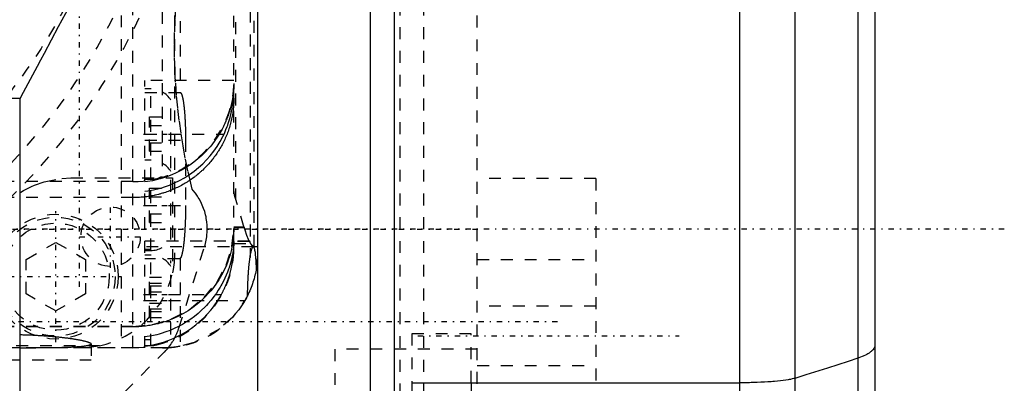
# Model space of a CAD drawing. Extents: x -128 to 128, y -5 to 906.
# Tile 18 of 22: x 37 to 120, y 717 to 748. Entities that reach past the tile are written whole.
import ezdxf

# ---------------------------------------------------------------- set-up
doc = ezdxf.new("R2010")
doc.units = 0
doc.linetypes.add('CENTER', pattern=[1.5, 0.45, -0.5, 0.05, -0.5])
doc.linetypes.add('DASHED', pattern=[2, 1, -1])
for name, color, linetype in [('AM_0', 7, 'CONTINUOUS'), ('AM_3', 7, 'DASHED'), ('AM_7', 7, 'CENTER')]:
    doc.layers.add(name, color=color, linetype=linetype)

msp = doc.modelspace()

# ---------------------------------------------------------------- linework, layer by layer
at = {"layer": 'AM_0', "color": 7, "linetype": 'CONTINUOUS'}
for p, q in [((57, 810), (57, 690)), ((68.5, 800), (68.5, 673.5)), ((66.5, 675), (66.5, 788.04)), ((97.6, 786.121), (97.6, 696)), ((102.243, 782.768), (102.243, 696)), ((107.572, 770.022), (107.572, 282.478)), ((109, 762.6), (109, 289.9)), ((37, 741), (-37, 741)), ((37, 705), (37, 741)), ((70, 717.067), (70, 661.2)), ((70, 717.067), (97.6, 717.067)), ((75, 717.067), (75, 661.2))]:
    msp.add_line(p, q, dxfattribs=at)
for points in [[(37, 741, 0), (37.286, 741.536, 0), (37.865, 742.618, 0), (38.449, 743.713, 0), (38.744, 744.265, 0), (39.04, 744.819, 0), (39.634, 745.936, 0), (40.233, 747.062, 0), (40.833, 748.195, 0), (41.436, 749.335, 0), (42.038, 750.481, 0), (42.339, 751.055, 0), (42.64, 751.63, 0), (43.241, 752.782, 0), (43.839, 753.935, 0), (44.433, 755.089, 0), (45.023, 756.242, 0), (45.607, 757.393, 0), (45.896, 757.967, 0), (46.184, 758.54, 0), (46.754, 759.684, 0), (47.315, 760.822, 0), (47.592, 761.388, 0)], [(109, 720.225, 0), (108.999, 720.193, 0), (108.99, 720.128, 0), (108.972, 720.064, 0), (108.96, 720.033, 0), (108.945, 720.001, 0), (108.91, 719.938, 0), (108.865, 719.876, 0), (108.812, 719.814, 0), (108.75, 719.753, 0), (108.679, 719.692, 0), (108.64, 719.662, 0), (108.599, 719.632, 0), (108.511, 719.572, 0), (108.414, 719.513, 0), (108.308, 719.455, 0), (108.194, 719.397, 0), (108.07, 719.34, 0), (108.006, 719.312, 0), (107.939, 719.284, 0), (107.798, 719.228, 0), (107.649, 719.173, 0), (107.572, 719.146, 0)], [(107.572, 719.146, 0), (106.738, 718.861, 0), (105.004, 718.292, 0), (103.185, 717.722, 0), (102.243, 717.437, 0)], [(102.243, 717.437, 0), (102.179, 717.419, 0), (102.037, 717.384, 0), (101.876, 717.35, 0), (101.788, 717.333, 0), (101.696, 717.317, 0), (101.498, 717.286, 0), (101.283, 717.257, 0), (101.051, 717.229, 0), (100.805, 717.203, 0), (100.545, 717.179, 0), (100.41, 717.168, 0), (100.272, 717.158, 0), (99.987, 717.138, 0), (99.691, 717.121, 0), (99.385, 717.106, 0), (99.072, 717.093, 0), (98.752, 717.083, 0), (98.589, 717.079, 0), (98.426, 717.075, 0), (98.097, 717.07, 0), (97.766, 717.068, 0), (97.6, 717.067, 0)]]:
    msp.add_polyline3d(points, dxfattribs=at)
at = {"layer": 'AM_3', "color": 6, "linetype": 'DASHED'}
for p, q in [((45.5, 820), (45.5, 720)), ((46.5, 720.014), (46.5, 819.986)), ((56.361, 812.39), (56.361, 727.61)), ((50, 812), (50, 728)), ((56.696, 728.524), (56.696, 811.476)), ((55, 728.968), (55, 811.032)), ((55.137, 807.414), (55.137, 732.586)), ((48.968, 804.29), (48.968, 734.31)), ((50.468, 803.521), (50.468, 741.5)), ((69, 680), (69, 780)), ((71, 680), (71, 780)), ((75.5, 716.977), (75.5, 771.499)), ((55, 742.5), (47.5, 742.5)), ((47.5, 720), (47.5, 742.5)), ((48, 741.8), (47.5, 741.8)), ((48, 720.2), (48, 741.8)), ((47.5, 741.5), (50.475, 741.5)), ((49.7, 735.146), (49.7, 740.854)), ((47.9, 739.443), (49.7, 739.443)), ((47.9, 736.557), (47.9, 739.443)), ((47.9, 738.722), (49.7, 738.722)), ((47.5, 738), (54.169, 738)), ((47.5, 737.5), (50.93, 737.5)), ((50.93, 737.5), (50.93, 732)), ((47.9, 737.278), (49.7, 737.278)), ((47.9, 736.557), (49.7, 736.557)), ((48, 735.8), (47.5, 735.8)), ((41.28, 734.31), (49.824, 734.31)), ((47.5, 734.2), (48, 734.2)), ((49.7, 729.146), (49.7, 734.854)), ((49.824, 734.31), (49.824, 726.33)), ((85.5, 734.263), (75.5, 734.263)), ((85.5, 734.263), (85.5, 682.144)), ((46.5, 734), (31, 734)), ((47.9, 733.443), (49.7, 733.443)), ((47.9, 730.557), (47.9, 733.443)), ((46.5, 732.654), (35.5, 732.654)), ((47.9, 732.722), (49.7, 732.722)), ((55.874, 730.122), (55.137, 732.586)), ((47.5, 732), (50.93, 732)), ((47.9, 731.278), (49.7, 731.278)), ((47.9, 730.557), (49.7, 730.557)), ((55.875, 730.154), (55, 730.154)), ((55.874, 730.122), (55, 730.122)), ((55.875, 730.154), (55.874, 730.122)), ((37.5, 727.443), (40, 728.887)), ((40, 728.887), (42.5, 727.443)), ((56.324, 729), (47.5, 729)), ((56.63, 728.5), (47.5, 728.5)), ((48, 728.3), (47.5, 728.3)), ((50.369, 721.666), (52.529, 728.516)), ((56.296, 728.968), (55, 728.968)), ((55, 728.514), (55, 728.798)), ((55, 728.798), (56.394, 728.798)), ((57, 728.514), (55, 728.514)), ((57, 728.524), (56.696, 728.524)), ((37.5, 724.557), (37.5, 727.443)), ((42.5, 727.443), (42.5, 724.557)), ((47.5, 728.2), (48, 728.2)), ((48, 727.8), (47.5, 727.8)), ((50.399, 727.5), (47.5, 727.5)), ((50.468, 727.521), (50.468, 720.136)), ((75.5, 727.454), (85.5, 727.454)), ((49.7, 721.146), (49.7, 727.354)), ((47.9, 725.943), (49.7, 725.943)), ((47.9, 722.557), (47.9, 725.943)), ((47.9, 725.443), (49.7, 725.443)), ((47.9, 725.222), (49.7, 725.222)), ((40, 723.113), (37.5, 724.557)), ((42.5, 724.557), (40, 723.113)), ((47.5, 724.5), (53.947, 724.5)), ((47.9, 724.722), (49.7, 724.722)), ((47.5, 724), (55.928, 724)), ((47.9, 723.778), (49.7, 723.778)), ((47.9, 723.278), (49.7, 723.278)), ((85.5, 723.523), (75.5, 723.523)), ((47.9, 723.057), (49.7, 723.057)), ((47.9, 722.557), (49.7, 722.557)), ((46.5, 721.81), (35.5, 721.81)), ((46.5, 721.777), (35.5, 721.777)), ((75, 721.2), (70, 721.2)), ((70, 721.2), (70, 717.067)), ((75, 717.067), (75, 721.2)), ((49, 720), (-49, 720)), ((46.5, 720.014), (-46.5, 720.014)), ((43.67, 720.176), (33.28, 720.176)), ((42.986, 720.341), (42.986, 719)), ((47.5, 720.7), (48, 720.7)), ((47.5, 720.2), (48, 720.2)), ((34.466, 704.964), (49.136, 719.634)), ((75.5, 719.886), (63.5, 719.886)), ((63.5, 719.886), (63.5, 696.433)), ((-27.986, 719), (42.986, 719)), ((75.5, 718.523), (85.5, 718.523))]:
    msp.add_line(p, q, dxfattribs=at)
msp.add_lwpolyline([(46.5, 721.81), (48.158, 721.971), (49.753, 722.445), (51.222, 723.217), (52.51, 724.254), (53.567, 725.519), (54.353, 726.961), (54.837, 728.526), (55, 730.154)], dxfattribs=at)
for points in [[(51.488, 733.352, 0), (51.362, 733.87, 0), (51.125, 734.913, 0), (50.91, 735.965, 0), (50.811, 736.493, 0), (50.717, 737.023, 0), (50.547, 738.086, 0), (50.399, 739.153, 0), (50.275, 740.222, 0), (50.174, 741.292, 0), (50.096, 742.361, 0), (50.066, 742.895, 0), (50.041, 743.428, 0), (50.009, 744.491, 0), (50, 745.549, 0), (50.013, 746.601, 0), (50.048, 747.646, 0), (50.104, 748.682, 0), (50.14, 749.196, 0), (50.181, 749.708, 0), (50.278, 750.722, 0), (50.394, 751.724, 0), (50.459, 752.22, 0)], [(55, 742.258, 0), (55, 742.249, 0), (55, 742.231, 0), (55, 742.213, 0), (55, 742.203, 0), (55, 742.193, 0), (54.999, 742.174, 0), (54.999, 742.153, 0), (54.999, 742.132, 0), (54.998, 742.111, 0), (54.998, 742.088, 0), (54.997, 742.077, 0), (54.997, 742.066, 0), (54.996, 742.042, 0), (54.996, 742.019, 0), (54.995, 741.994, 0), (54.994, 741.969, 0), (54.992, 741.943, 0), (54.992, 741.93, 0), (54.991, 741.917, 0), (54.99, 741.89, 0), (54.988, 741.863, 0), (54.987, 741.849, 0), (54.987, 741.835, 0), (54.985, 741.807, 0), (54.983, 741.778, 0), (54.982, 741.763, 0), (54.981, 741.748, 0), (54.978, 741.718, 0), (54.976, 741.688, 0), (54.973, 741.657, 0), (54.971, 741.625, 0), (54.968, 741.593, 0), (54.966, 741.577, 0), (54.965, 741.561, 0), (54.961, 741.528, 0), (54.958, 741.494, 0), (54.954, 741.46, 0), (54.95, 741.426, 0), (54.946, 741.391, 0), (54.944, 741.373, 0), (54.942, 741.356, 0), (54.937, 741.32, 0), (54.932, 741.283, 0), (54.927, 741.247, 0), (54.922, 741.209, 0), (54.917, 741.172, 0), (54.914, 741.153, 0), (54.911, 741.134, 0), (54.905, 741.095, 0), (54.899, 741.056, 0), (54.892, 741.017, 0), (54.885, 740.977, 0), (54.878, 740.936, 0), (54.875, 740.916, 0), (54.871, 740.896, 0), (54.863, 740.855, 0), (54.856, 740.814, 0), (54.847, 740.772, 0), (54.839, 740.73, 0), (54.83, 740.688, 0), (54.826, 740.667, 0), (54.821, 740.646, 0), (54.812, 740.603, 0), (54.802, 740.56, 0), (54.797, 740.538, 0), (54.792, 740.516, 0), (54.782, 740.473, 0), (54.771, 740.429, 0), (54.766, 740.407, 0), (54.761, 740.385, 0), (54.749, 740.34, 0), (54.738, 740.296, 0), (54.726, 740.251, 0), (54.714, 740.205, 0), (54.701, 740.16, 0), (54.695, 740.137, 0), (54.688, 740.114, 0), (54.675, 740.068, 0), (54.662, 740.022, 0), (54.648, 739.976, 0), (54.633, 739.929, 0), (54.619, 739.883, 0), (54.611, 739.859, 0), (54.604, 739.836, 0), (54.589, 739.789, 0), (54.573, 739.741, 0), (54.557, 739.694, 0), (54.54, 739.646, 0), (54.523, 739.598, 0), (54.515, 739.574, 0), (54.506, 739.55, 0), (54.489, 739.502, 0), (54.471, 739.454, 0), (54.453, 739.406, 0), (54.434, 739.358, 0), (54.415, 739.31, 0), (54.406, 739.286, 0), (54.396, 739.262, 0), (54.376, 739.214, 0), (54.357, 739.166, 0), (54.336, 739.117, 0), (54.316, 739.069, 0), (54.295, 739.021, 0), (54.284, 738.997, 0), (54.273, 738.973, 0), (54.252, 738.925, 0), (54.23, 738.876, 0), (54.218, 738.852, 0), (54.207, 738.828, 0), (54.184, 738.78, 0), (54.161, 738.732, 0), (54.15, 738.708, 0), (54.138, 738.684, 0), (54.114, 738.636, 0), (54.09, 738.588, 0), (54.004, 738.421, 0), (53.846, 738.139, 0), (53.763, 738, 0)], [(54.169, 738, 0), (54.227, 738.125, 0), (54.336, 738.378, 0), (54.437, 738.634, 0), (54.484, 738.762, 0), (54.528, 738.89, 0), (54.61, 739.147, 0), (54.682, 739.402, 0), (54.745, 739.653, 0), (54.8, 739.899, 0), (54.846, 740.14, 0), (54.867, 740.258, 0), (54.885, 740.374, 0), (54.917, 740.602, 0), (54.943, 740.821, 0), (54.963, 741.029, 0), (54.977, 741.226, 0), (54.988, 741.411, 0), (54.991, 741.499, 0), (54.994, 741.584, 0), (54.998, 741.744, 0), (55, 741.889, 0), (55, 741.957, 0)], [(55, 741.033, 0), (55, 740.972, 0), (54.998, 740.85, 0), (54.994, 740.728, 0), (54.992, 740.667, 0), (54.989, 740.606, 0), (54.982, 740.484, 0), (54.973, 740.362, 0), (54.962, 740.24, 0), (54.949, 740.119, 0), (54.935, 739.998, 0), (54.927, 739.937, 0), (54.919, 739.877, 0), (54.901, 739.756, 0), (54.881, 739.636, 0), (54.86, 739.516, 0), (54.836, 739.397, 0), (54.811, 739.277, 0), (54.798, 739.218, 0), (54.785, 739.159, 0), (54.756, 739.04, 0), (54.726, 738.922, 0), (54.71, 738.863, 0), (54.694, 738.804, 0), (54.66, 738.687, 0), (54.625, 738.571, 0), (54.606, 738.512, 0), (54.587, 738.454, 0), (54.549, 738.339, 0), (54.508, 738.223, 0), (54.466, 738.109, 0), (54.422, 737.995, 0), (54.376, 737.881, 0), (54.352, 737.825, 0), (54.328, 737.768, 0), (54.279, 737.656, 0), (54.228, 737.545, 0), (54.176, 737.434, 0), (54.122, 737.325, 0), (54.067, 737.216, 0), (54.038, 737.161, 0), (54.009, 737.108, 0), (53.951, 737, 0), (53.891, 736.894, 0), (53.829, 736.789, 0), (53.765, 736.684, 0), (53.701, 736.581, 0), (53.668, 736.529, 0), (53.634, 736.478, 0), (53.566, 736.376, 0), (53.497, 736.276, 0), (53.426, 736.176, 0), (53.354, 736.077, 0), (53.28, 735.98, 0), (53.243, 735.931, 0), (53.205, 735.883, 0), (53.129, 735.788, 0), (53.051, 735.693, 0), (52.971, 735.6, 0), (52.89, 735.508, 0), (52.808, 735.417, 0), (52.766, 735.372, 0), (52.724, 735.327, 0), (52.639, 735.238, 0), (52.553, 735.151, 0), (52.51, 735.107, 0), (52.466, 735.064, 0), (52.377, 734.979, 0), (52.286, 734.895, 0), (52.241, 734.854, 0), (52.195, 734.813, 0), (52.103, 734.732, 0), (52.009, 734.652, 0), (51.914, 734.574, 0), (51.819, 734.497, 0), (51.722, 734.422, 0), (51.673, 734.384, 0), (51.624, 734.347, 0), (51.525, 734.275, 0), (51.425, 734.204, 0), (51.324, 734.134, 0), (51.221, 734.066, 0), (51.118, 733.999, 0), (51.066, 733.966, 0), (51.014, 733.933, 0), (50.909, 733.869, 0), (50.803, 733.807, 0), (50.696, 733.746, 0), (50.588, 733.687, 0), (50.48, 733.629, 0), (50.425, 733.601, 0), (50.37, 733.573, 0), (50.26, 733.518, 0), (50.148, 733.465, 0), (50.036, 733.413, 0), (49.923, 733.364, 0), (49.809, 733.315, 0), (49.752, 733.292, 0), (49.695, 733.268, 0), (49.58, 733.223, 0), (49.464, 733.18, 0), (49.348, 733.138, 0), (49.231, 733.098, 0), (49.113, 733.06, 0), (49.055, 733.041, 0), (48.996, 733.023, 0), (48.877, 732.988, 0), (48.758, 732.955, 0), (48.699, 732.939, 0), (48.639, 732.924, 0), (48.519, 732.894, 0), (48.399, 732.866, 0), (48.339, 732.852, 0), (48.279, 732.839, 0), (48.158, 732.815, 0), (48.037, 732.792, 0), (47.915, 732.771, 0), (47.793, 732.752, 0), (47.671, 732.734, 0), (47.61, 732.726, 0), (47.549, 732.718, 0), (47.426, 732.704, 0), (47.303, 732.691, 0), (47.18, 732.681, 0), (47.057, 732.672, 0), (46.933, 732.665, 0), (46.871, 732.662, 0), (46.81, 732.66, 0), (46.686, 732.656, 0), (46.562, 732.654, 0), (46.5, 732.654, 0)], [(50.475, 741.5, 0), (50.479, 741.5, 0), (50.485, 741.499, 0), (50.492, 741.497, 0), (50.495, 741.496, 0), (50.498, 741.495, 0), (50.505, 741.491, 0), (50.512, 741.487, 0), (50.518, 741.482, 0), (50.525, 741.476, 0), (50.531, 741.469, 0), (50.535, 741.466, 0), (50.538, 741.462, 0), (50.544, 741.453, 0), (50.551, 741.444, 0), (50.558, 741.434, 0), (50.564, 741.423, 0), (50.57, 741.411, 0), (50.574, 741.405, 0), (50.577, 741.399, 0), (50.583, 741.385, 0), (50.59, 741.371, 0), (50.593, 741.364, 0), (50.596, 741.356, 0), (50.603, 741.34, 0), (50.609, 741.324, 0), (50.612, 741.315, 0), (50.615, 741.306, 0), (50.621, 741.288, 0), (50.628, 741.269, 0), (50.634, 741.249, 0), (50.64, 741.228, 0), (50.646, 741.207, 0), (50.649, 741.196, 0), (50.652, 741.184, 0), (50.658, 741.161, 0), (50.664, 741.137, 0), (50.67, 741.113, 0), (50.676, 741.087, 0), (50.682, 741.061, 0), (50.685, 741.048, 0), (50.688, 741.035, 0), (50.694, 741.007, 0), (50.7, 740.979, 0), (50.705, 740.949, 0), (50.711, 740.92, 0), (50.717, 740.889, 0), (50.719, 740.874, 0), (50.722, 740.858, 0), (50.728, 740.826, 0), (50.733, 740.793, 0), (50.739, 740.76, 0), (50.744, 740.726, 0), (50.749, 740.691, 0), (50.752, 740.673, 0), (50.755, 740.656, 0), (50.76, 740.62, 0), (50.765, 740.583, 0), (50.77, 740.545, 0), (50.775, 740.507, 0), (50.78, 740.469, 0), (50.782, 740.449, 0), (50.785, 740.429, 0), (50.79, 740.389, 0), (50.794, 740.349, 0), (50.797, 740.328, 0), (50.799, 740.308, 0), (50.804, 740.266, 0), (50.808, 740.224, 0), (50.81, 740.202, 0), (50.813, 740.181, 0), (50.817, 740.137, 0), (50.821, 740.093, 0), (50.826, 740.049, 0), (50.83, 740.004, 0), (50.834, 739.958, 0), (50.836, 739.935, 0), (50.838, 739.912, 0), (50.842, 739.865, 0), (50.846, 739.818, 0), (50.849, 739.77, 0), (50.853, 739.722, 0), (50.857, 739.674, 0), (50.859, 739.649, 0), (50.86, 739.625, 0), (50.864, 739.575, 0), (50.867, 739.525, 0), (50.87, 739.475, 0), (50.874, 739.424, 0), (50.877, 739.373, 0), (50.878, 739.347, 0), (50.88, 739.321, 0), (50.883, 739.269, 0), (50.886, 739.217, 0), (50.889, 739.164, 0), (50.891, 739.111, 0), (50.894, 739.058, 0), (50.895, 739.031, 0), (50.896, 739.004, 0), (50.899, 738.95, 0), (50.901, 738.895, 0), (50.903, 738.841, 0), (50.906, 738.786, 0), (50.908, 738.731, 0), (50.909, 738.703, 0), (50.91, 738.675, 0), (50.912, 738.619, 0), (50.913, 738.563, 0), (50.914, 738.535, 0), (50.915, 738.507, 0), (50.917, 738.451, 0), (50.918, 738.394, 0), (50.919, 738.366, 0), (50.92, 738.337, 0), (50.921, 738.28, 0), (50.922, 738.223, 0), (50.923, 738.166, 0), (50.924, 738.108, 0), (50.925, 738.051, 0), (50.926, 738.022, 0), (50.926, 737.993, 0), (50.927, 737.935, 0), (50.928, 737.878, 0), (50.928, 737.82, 0), (50.929, 737.762, 0), (50.929, 737.704, 0), (50.929, 737.674, 0), (50.929, 737.645, 0), (50.93, 737.587, 0), (50.93, 737.529, 0), (50.93, 737.5, 0)], [(53.763, 738, 0), (53.647, 737.814, 0), (53.401, 737.452, 0), (53.137, 737.105, 0), (53.001, 736.938, 0), (52.862, 736.777, 0), (52.58, 736.473, 0), (52.288, 736.188, 0), (51.972, 735.909, 0), (51.634, 735.639, 0), (51.278, 735.383, 0), (51.095, 735.262, 0), (50.91, 735.146, 0), (50.533, 734.93, 0), (50.153, 734.738, 0), (49.777, 734.569, 0), (49.395, 734.42, 0), (48.992, 734.286, 0), (48.785, 734.225, 0), (48.575, 734.169, 0), (48.147, 734.073, 0), (47.716, 733.999, 0), (47.5, 733.971, 0)], [(47.5, 733.185, 0), (47.74, 733.217, 0), (48.22, 733.302, 0), (48.694, 733.416, 0), (48.926, 733.482, 0), (49.153, 733.553, 0), (49.591, 733.712, 0), (50.009, 733.89, 0), (50.43, 734.097, 0), (50.85, 734.333, 0), (51.261, 734.596, 0), (51.461, 734.737, 0), (51.656, 734.882, 0), (52.027, 735.185, 0), (52.372, 735.499, 0), (52.69, 735.823, 0), (53.001, 736.174, 0), (53.299, 736.553, 0), (53.442, 736.75, 0), (53.579, 736.952, 0), (53.835, 737.366, 0), (54.065, 737.788, 0), (54.169, 738, 0)], [(36.958, 733.042, 0), (37.065, 733.11, 0), (37.283, 733.24, 0), (37.505, 733.363, 0), (37.617, 733.422, 0), (37.73, 733.479, 0), (37.959, 733.588, 0), (38.192, 733.69, 0), (39.028, 733.986, 0), (40.52, 734.274, 0), (41.28, 734.31, 0)], [(52.529, 728.516, 0), (52.57, 728.656, 0), (52.642, 728.938, 0), (52.696, 729.222, 0), (52.717, 729.363, 0), (52.733, 729.505, 0), (52.755, 729.786, 0), (52.76, 730.064, 0), (52.75, 730.343, 0), (52.723, 730.625, 0), (52.68, 730.909, 0), (52.653, 731.05, 0), (52.621, 731.192, 0), (52.544, 731.473, 0), (52.451, 731.75, 0), (52.342, 732.021, 0), (52.217, 732.286, 0), (52.077, 732.542, 0), (52.002, 732.666, 0), (51.924, 732.788, 0), (51.758, 733.023, 0), (51.581, 733.245, 0), (51.488, 733.352, 0)], [(55.137, 732.586, 0), (55.095, 732.739, 0), (55.034, 733.044, 0), (55.004, 733.349, 0), (55, 733.502, 0)], [(50.93, 732, 0), (50.93, 731.969, 0), (50.93, 731.908, 0), (50.929, 731.847, 0), (50.929, 731.816, 0), (50.929, 731.785, 0), (50.929, 731.724, 0), (50.928, 731.663, 0), (50.928, 731.601, 0), (50.927, 731.54, 0), (50.926, 731.479, 0), (50.926, 731.449, 0), (50.925, 731.418, 0), (50.924, 731.357, 0), (50.923, 731.297, 0), (50.922, 731.236, 0), (50.921, 731.176, 0), (50.92, 731.115, 0), (50.919, 731.085, 0), (50.918, 731.055, 0), (50.917, 730.995, 0), (50.915, 730.936, 0), (50.914, 730.906, 0), (50.914, 730.876, 0), (50.912, 730.817, 0), (50.91, 730.757, 0), (50.909, 730.728, 0), (50.908, 730.699, 0), (50.906, 730.64, 0), (50.904, 730.581, 0), (50.901, 730.523, 0), (50.899, 730.465, 0), (50.897, 730.408, 0), (50.895, 730.379, 0), (50.894, 730.351, 0), (50.892, 730.294, 0), (50.889, 730.237, 0), (50.886, 730.181, 0), (50.883, 730.125, 0), (50.88, 730.069, 0), (50.879, 730.041, 0), (50.877, 730.014, 0), (50.874, 729.959, 0), (50.871, 729.904, 0), (50.868, 729.85, 0), (50.864, 729.796, 0), (50.861, 729.743, 0), (50.859, 729.716, 0), (50.857, 729.69, 0), (50.854, 729.638, 0), (50.85, 729.586, 0), (50.846, 729.534, 0), (50.842, 729.483, 0), (50.838, 729.432, 0), (50.836, 729.407, 0), (50.834, 729.382, 0), (50.83, 729.332, 0), (50.826, 729.283, 0), (50.822, 729.234, 0), (50.817, 729.186, 0), (50.813, 729.139, 0), (50.811, 729.115, 0), (50.809, 729.091, 0), (50.804, 729.045, 0), (50.799, 728.999, 0), (50.797, 728.976, 0), (50.795, 728.953, 0), (50.79, 728.908, 0), (50.785, 728.864, 0), (50.783, 728.842, 0), (50.78, 728.82, 0), (50.775, 728.777, 0), (50.77, 728.735, 0), (50.765, 728.693, 0), (50.76, 728.651, 0), (50.755, 728.611, 0), (50.752, 728.59, 0), (50.75, 728.571, 0), (50.744, 728.531, 0), (50.739, 728.492, 0), (50.733, 728.454, 0), (50.728, 728.417, 0), (50.722, 728.38, 0), (50.719, 728.362, 0), (50.717, 728.344, 0), (50.711, 728.308, 0), (50.705, 728.273, 0), (50.699, 728.239, 0), (50.693, 728.206, 0), (50.688, 728.173, 0), (50.685, 728.157, 0), (50.682, 728.141, 0), (50.676, 728.11, 0), (50.67, 728.08, 0), (50.663, 728.05, 0), (50.657, 728.021, 0), (50.651, 727.993, 0), (50.648, 727.979, 0), (50.645, 727.965, 0), (50.639, 727.938, 0), (50.632, 727.912, 0), (50.626, 727.887, 0), (50.62, 727.862, 0), (50.613, 727.839, 0), (50.61, 727.827, 0), (50.607, 727.816, 0), (50.6, 727.793, 0), (50.594, 727.772, 0), (50.59, 727.762, 0), (50.587, 727.751, 0), (50.58, 727.731, 0), (50.574, 727.712, 0), (50.57, 727.703, 0), (50.567, 727.694, 0), (50.56, 727.677, 0), (50.554, 727.66, 0), (50.547, 727.644, 0), (50.54, 727.629, 0), (50.533, 727.615, 0), (50.53, 727.608, 0), (50.527, 727.602, 0), (50.52, 727.589, 0), (50.513, 727.577, 0), (50.506, 727.566, 0), (50.499, 727.556, 0), (50.492, 727.547, 0), (50.489, 727.543, 0), (50.485, 727.539, 0), (50.478, 727.531, 0), (50.472, 727.524, 0), (50.468, 727.521, 0)], [(55, 730.122, 0), (54.998, 729.934, 0), (54.981, 729.56, 0), (54.946, 729.186, 0), (54.923, 729, 0)], [(56.296, 728.968, 0), (56.225, 729.114, 0), (56.085, 729.469, 0), (55.944, 729.906, 0), (55.875, 730.154, 0)], [(54.838, 728.5, 0), (54.789, 728.276, 0), (54.674, 727.831, 0), (54.533, 727.394, 0), (54.454, 727.178, 0), (54.368, 726.965, 0), (54.18, 726.545, 0), (53.968, 726.137, 0), (53.734, 725.74, 0), (53.478, 725.356, 0), (53.201, 724.987, 0), (53.055, 724.808, 0), (52.903, 724.634, 0), (52.587, 724.297, 0), (52.252, 723.977, 0), (51.899, 723.676, 0), (51.53, 723.395, 0), (51.146, 723.134, 0), (50.949, 723.011, 0), (50.748, 722.894, 0), (50.338, 722.675, 0), (49.915, 722.48, 0), (49.7, 722.39, 0)], [(54.977, 728.504, 0), (54.97, 728.435, 0), (54.954, 728.286, 0), (54.931, 728.121, 0), (54.917, 728.033, 0), (54.902, 727.942, 0), (54.866, 727.749, 0), (54.841, 727.631, 0), (54.833, 727.597, 0), (54.826, 727.562, 0), (54.822, 727.545, 0), (54.818, 727.527, 0), (54.809, 727.492, 0), (54.801, 727.456, 0), (54.792, 727.42, 0), (54.783, 727.384, 0), (54.773, 727.347, 0), (54.768, 727.329, 0), (54.764, 727.31, 0), (54.754, 727.273, 0), (54.743, 727.236, 0), (54.733, 727.198, 0), (54.722, 727.16, 0), (54.711, 727.121, 0), (54.705, 727.102, 0), (54.7, 727.083, 0), (54.688, 727.044, 0), (54.676, 727.005, 0), (54.664, 726.965, 0), (54.652, 726.926, 0), (54.639, 726.886, 0), (54.632, 726.866, 0), (54.626, 726.846, 0), (54.613, 726.806, 0), (54.599, 726.766, 0), (54.592, 726.746, 0), (54.549, 726.624, 0), (54.456, 726.377, 0), (54.352, 726.126, 0), (54.237, 725.872, 0), (54.113, 725.618, 0), (53.979, 725.365, 0), (53.908, 725.239, 0), (53.835, 725.113, 0), (53.683, 724.865, 0), (53.523, 724.621, 0), (53.44, 724.5, 0)], [(53.947, 724.5, 0), (53.96, 724.524, 0), (53.986, 724.572, 0), (54.012, 724.62, 0), (54.025, 724.645, 0), (54.037, 724.669, 0), (54.062, 724.717, 0), (54.087, 724.766, 0), (54.111, 724.815, 0), (54.136, 724.864, 0), (54.159, 724.913, 0), (54.171, 724.937, 0), (54.183, 724.962, 0), (54.206, 725.011, 0), (54.228, 725.061, 0), (54.251, 725.11, 0), (54.273, 725.16, 0), (54.294, 725.21, 0), (54.305, 725.234, 0), (54.315, 725.259, 0), (54.336, 725.309, 0), (54.357, 725.359, 0), (54.367, 725.384, 0), (54.377, 725.409, 0), (54.397, 725.458, 0), (54.416, 725.508, 0), (54.426, 725.533, 0), (54.435, 725.558, 0), (54.454, 725.608, 0), (54.472, 725.657, 0), (54.49, 725.707, 0), (54.508, 725.757, 0), (54.525, 725.806, 0), (54.534, 725.831, 0), (54.542, 725.856, 0), (54.559, 725.905, 0), (54.575, 725.955, 0), (54.591, 726.004, 0), (54.606, 726.054, 0), (54.621, 726.103, 0), (54.629, 726.127, 0), (54.636, 726.152, 0), (54.65, 726.201, 0), (54.664, 726.249, 0), (54.678, 726.298, 0), (54.691, 726.346, 0), (54.704, 726.394, 0), (54.71, 726.418, 0), (54.716, 726.442, 0), (54.728, 726.489, 0), (54.74, 726.537, 0), (54.752, 726.584, 0), (54.763, 726.631, 0), (54.774, 726.677, 0), (54.779, 726.701, 0), (54.784, 726.724, 0), (54.794, 726.77, 0), (54.804, 726.816, 0), (54.814, 726.861, 0), (54.823, 726.906, 0), (54.832, 726.951, 0), (54.836, 726.974, 0), (54.84, 726.996, 0), (54.849, 727.04, 0), (54.857, 727.084, 0), (54.86, 727.106, 0), (54.864, 727.128, 0), (54.872, 727.172, 0), (54.879, 727.215, 0), (54.882, 727.236, 0), (54.886, 727.257, 0), (54.892, 727.3, 0), (54.899, 727.342, 0), (54.905, 727.384, 0), (54.911, 727.425, 0), (54.916, 727.466, 0), (54.919, 727.487, 0), (54.922, 727.507, 0), (54.927, 727.547, 0), (54.932, 727.587, 0), (54.936, 727.626, 0), (54.941, 727.665, 0), (54.945, 727.703, 0), (54.947, 727.722, 0), (54.949, 727.741, 0), (54.953, 727.779, 0), (54.956, 727.816, 0), (54.96, 727.852, 0), (54.963, 727.888, 0), (54.966, 727.924, 0), (54.967, 727.941, 0), (54.969, 727.959, 0), (54.971, 727.993, 0), (54.974, 728.027, 0), (54.976, 728.061, 0), (54.979, 728.094, 0), (54.981, 728.126, 0), (54.982, 728.142, 0), (54.982, 728.158, 0), (54.984, 728.189, 0), (54.986, 728.22, 0), (54.987, 728.251, 0), (54.989, 728.28, 0), (54.99, 728.31, 0), (54.991, 728.324, 0), (54.991, 728.338, 0), (54.992, 728.367, 0), (54.993, 728.394, 0), (54.994, 728.408, 0), (54.994, 728.421, 0), (54.995, 728.448, 0), (54.996, 728.474, 0), (54.996, 728.486, 0), (54.997, 728.499, 0), (54.997, 728.524, 0), (54.998, 728.548, 0), (54.998, 728.571, 0), (54.998, 728.594, 0), (54.999, 728.617, 0), (54.999, 728.628, 0), (54.999, 728.638, 0), (54.999, 728.66, 0), (55, 728.68, 0), (55, 728.7, 0), (55, 728.719, 0), (55, 728.738, 0), (55, 728.747, 0), (55, 728.756, 0), (55, 728.773, 0), (55, 728.79, 0), (55, 728.798, 0)], [(54.923, 729, 0), (54.911, 728.916, 0), (54.884, 728.749, 0), (54.854, 728.583, 0), (54.838, 728.5, 0)], [(55, 728.968, 0), (55, 728.962, 0), (55, 728.95, 0), (55, 728.936, 0), (55, 728.928, 0), (55, 728.92, 0), (54.999, 728.902, 0), (54.999, 728.883, 0), (54.998, 728.862, 0), (54.998, 728.84, 0), (54.997, 728.815, 0), (54.996, 728.803, 0), (54.996, 728.789, 0), (54.995, 728.762, 0), (54.993, 728.733, 0), (54.992, 728.702, 0), (54.99, 728.669, 0), (54.987, 728.635, 0), (54.986, 728.618, 0), (54.985, 728.6, 0), (54.982, 728.562, 0), (54.979, 728.524, 0), (54.977, 728.504, 0)], [(56.324, 729, 0), (56.32, 728.999, 0), (56.31, 728.992, 0), (56.301, 728.977, 0), (56.296, 728.968, 0)], [(56.394, 728.798, 0), (56.392, 728.809, 0), (56.388, 728.83, 0), (56.385, 728.85, 0), (56.383, 728.859, 0), (56.381, 728.869, 0), (56.377, 728.886, 0), (56.373, 728.902, 0), (56.369, 728.917, 0), (56.365, 728.931, 0), (56.362, 728.943, 0), (56.36, 728.949, 0), (56.358, 728.955, 0), (56.354, 728.965, 0), (56.35, 728.973, 0), (56.346, 728.981, 0), (56.342, 728.987, 0), (56.338, 728.992, 0), (56.336, 728.994, 0), (56.334, 728.996, 0), (56.33, 728.999, 0), (56.326, 729, 0), (56.324, 729, 0)], [(56.361, 727.61, 0), (56.368, 727.657, 0), (56.383, 727.748, 0), (56.398, 727.834, 0), (56.406, 727.876, 0), (56.413, 727.916, 0), (56.429, 727.993, 0), (56.444, 728.065, 0), (56.46, 728.132, 0), (56.475, 728.194, 0), (56.491, 728.25, 0), (56.498, 728.276, 0), (56.506, 728.3, 0), (56.522, 728.345, 0), (56.537, 728.384, 0), (56.552, 728.418, 0), (56.567, 728.445, 0), (56.581, 728.467, 0), (56.588, 728.476, 0), (56.595, 728.483, 0), (56.609, 728.494, 0), (56.623, 728.499, 0), (56.63, 728.5, 0)], [(56.696, 728.524, 0), (56.646, 728.544, 0), (56.545, 728.615, 0), (56.444, 728.727, 0), (56.394, 728.798, 0)], [(56.63, 728.5, 0), (56.639, 728.499, 0), (56.659, 728.487, 0), (56.678, 728.462, 0), (56.687, 728.445, 0), (56.697, 728.425, 0), (56.715, 728.375, 0), (56.732, 728.312, 0), (56.749, 728.237, 0), (56.765, 728.149, 0), (56.78, 728.049, 0), (56.787, 727.994, 0), (56.794, 727.937, 0), (56.807, 727.814, 0), (56.819, 727.681, 0), (56.83, 727.539, 0), (56.841, 727.388, 0), (56.85, 727.231, 0), (56.855, 727.15, 0), (56.859, 727.066, 0), (56.867, 726.891, 0), (56.875, 726.706, 0), (56.878, 726.609, 0)], [(50, 728, 0), (49.995, 727.731, 0), (49.958, 727.179, 0), (49.879, 726.614, 0), (49.824, 726.33, 0)], [(50.468, 727.521, 0), (50.459, 727.515, 0), (50.438, 727.505, 0), (50.413, 727.501, 0), (50.399, 727.5, 0)], [(56.157, 724.426, 0), (56.159, 724.53, 0), (56.162, 724.737, 0), (56.166, 724.942, 0), (56.169, 725.044, 0), (56.172, 725.146, 0), (56.178, 725.346, 0), (56.186, 725.544, 0), (56.195, 725.739, 0), (56.204, 725.93, 0), (56.215, 726.117, 0), (56.221, 726.208, 0), (56.227, 726.299, 0), (56.239, 726.476, 0), (56.253, 726.648, 0), (56.267, 726.814, 0), (56.283, 726.974, 0), (56.299, 727.127, 0), (56.307, 727.202, 0), (56.316, 727.274, 0), (56.333, 727.414, 0), (56.352, 727.547, 0), (56.361, 727.61, 0)], [(57, 728, 0), (56.997, 727.777, 0), (56.971, 727.318, 0), (56.917, 726.847, 0), (56.878, 726.609, 0)], [(56.878, 726.609, 0), (56.866, 726.541, 0), (56.839, 726.403, 0), (56.809, 726.261, 0), (56.792, 726.19, 0), (56.775, 726.117, 0), (56.739, 725.972, 0), (56.699, 725.825, 0), (56.656, 725.678, 0), (56.609, 725.53, 0), (56.56, 725.383, 0), (56.534, 725.31, 0), (56.508, 725.237, 0), (56.453, 725.092, 0), (56.395, 724.949, 0), (56.334, 724.804, 0), (56.269, 724.658, 0), (56.199, 724.512, 0), (56.163, 724.438, 0), (56.127, 724.365, 0), (56.05, 724.219, 0), (55.97, 724.073, 0), (55.928, 724, 0)], [(53.44, 724.5, 0), (53.321, 724.335, 0), (53.075, 724.017, 0), (52.819, 723.716, 0), (52.689, 723.573, 0), (52.557, 723.435, 0), (52.287, 723.17, 0), (51.996, 722.909, 0), (51.686, 722.657, 0), (51.361, 722.416, 0), (51.022, 722.19, 0), (50.85, 722.083, 0), (50.675, 721.981, 0), (50.324, 721.792, 0), (49.973, 721.624, 0), (49.626, 721.476, 0), (49.264, 721.341, 0), (48.887, 721.22, 0), (48.694, 721.166, 0), (48.498, 721.115, 0), (48.1, 721.028, 0), (47.7, 720.961, 0), (47.5, 720.935, 0)], [(47.5, 720.153, 0), (47.726, 720.183, 0), (48.178, 720.261, 0), (48.624, 720.364, 0), (48.844, 720.424, 0), (49.06, 720.489, 0), (49.477, 720.633, 0), (49.873, 720.792, 0), (50.269, 720.976, 0), (50.666, 721.186, 0), (51.058, 721.42, 0), (51.25, 721.546, 0), (51.439, 721.677, 0), (51.803, 721.952, 0), (52.145, 722.241, 0), (52.461, 722.537, 0), (52.759, 722.845, 0), (53.05, 723.18, 0), (53.192, 723.356, 0), (53.33, 723.537, 0), (53.593, 723.913, 0), (53.835, 724.302, 0), (53.947, 724.5, 0)], [(56.157, 724.426, 0), (56.063, 724.244, 0), (55.862, 723.887, 0), (55.642, 723.54, 0), (55.525, 723.371, 0), (55.404, 723.206, 0), (55.15, 722.884, 0), (54.88, 722.575, 0), (53.817, 721.613, 0), (51.656, 720.454, 0), (50.468, 720.136, 0)], [(47.048, 721.794, 0), (46.957, 721.789, 0), (46.774, 721.781, 0), (46.591, 721.777, 0), (46.5, 721.777, 0)], [(47.5, 721.834, 0), (47.425, 721.826, 0), (47.274, 721.811, 0), (47.124, 721.799, 0), (47.048, 721.794, 0)], [(49.7, 722.39, 0), (49.641, 722.367, 0), (49.523, 722.322, 0), (49.405, 722.279, 0), (49.345, 722.258, 0), (49.285, 722.237, 0), (49.166, 722.197, 0), (49.045, 722.159, 0), (48.924, 722.123, 0), (48.802, 722.088, 0), (48.68, 722.056, 0), (48.619, 722.04, 0), (48.558, 722.025, 0), (48.435, 721.996, 0), (48.311, 721.968, 0), (48.187, 721.943, 0), (48.063, 721.919, 0), (47.938, 721.897, 0), (47.876, 721.887, 0), (47.814, 721.877, 0), (47.688, 721.858, 0), (47.563, 721.842, 0), (47.5, 721.834, 0)], [(49.136, 719.634, 0), (49.18, 719.68, 0), (49.269, 719.773, 0), (49.356, 719.87, 0), (49.399, 719.919, 0), (49.441, 719.969, 0), (49.524, 720.071, 0), (49.604, 720.176, 0), (49.683, 720.283, 0), (49.758, 720.393, 0), (49.831, 720.506, 0), (49.866, 720.563, 0), (49.901, 720.62, 0), (49.968, 720.737, 0), (50.032, 720.856, 0), (50.093, 720.976, 0), (50.151, 721.098, 0), (50.205, 721.222, 0), (50.231, 721.285, 0), (50.256, 721.348, 0), (50.304, 721.474, 0), (50.348, 721.602, 0), (50.369, 721.666, 0)], [(42.986, 720.341, 0), (42.983, 720.345, 0), (42.975, 720.353, 0), (42.966, 720.361, 0), (42.961, 720.366, 0), (42.956, 720.37, 0), (42.944, 720.379, 0), (42.93, 720.387, 0), (42.915, 720.396, 0), (42.898, 720.405, 0), (42.88, 720.414, 0), (42.87, 720.419, 0), (42.86, 720.424, 0), (42.839, 720.433, 0), (42.816, 720.442, 0), (42.792, 720.452, 0), (42.766, 720.461, 0), (42.739, 720.471, 0), (42.724, 720.476, 0), (42.71, 720.481, 0), (42.68, 720.491, 0), (42.648, 720.5, 0), (42.631, 720.505, 0), (42.614, 720.51, 0), (42.58, 720.52, 0), (42.543, 720.53, 0), (42.525, 720.535, 0), (42.506, 720.54, 0), (42.466, 720.551, 0), (42.426, 720.561, 0), (42.384, 720.571, 0), (42.34, 720.581, 0), (42.295, 720.591, 0), (42.273, 720.596, 0), (42.249, 720.601, 0), (42.202, 720.612, 0), (42.153, 720.622, 0), (42.103, 720.632, 0), (42.051, 720.642, 0), (41.999, 720.653, 0), (41.972, 720.658, 0), (41.945, 720.663, 0), (41.89, 720.673, 0), (41.833, 720.683, 0), (41.776, 720.693, 0), (41.717, 720.703, 0), (41.658, 720.713, 0), (41.627, 720.718, 0), (41.597, 720.723, 0), (41.535, 720.733, 0), (41.472, 720.742, 0), (41.409, 720.752, 0), (41.344, 720.762, 0), (41.279, 720.771, 0), (41.246, 720.776, 0), (41.212, 720.781, 0), (41.145, 720.79, 0), (41.078, 720.799, 0), (41.009, 720.808, 0), (40.94, 720.817, 0), (40.87, 720.826, 0), (40.834, 720.831, 0), (40.798, 720.835, 0), (40.725, 720.844, 0), (40.651, 720.853, 0), (40.614, 720.857, 0), (40.576, 720.861, 0), (40.499, 720.87, 0), (40.421, 720.879, 0), (40.382, 720.883, 0), (40.342, 720.887, 0), (40.262, 720.896, 0), (40.181, 720.904, 0), (40.098, 720.912, 0), (40.015, 720.92, 0), (39.93, 720.928, 0), (39.887, 720.932, 0), (39.844, 720.936, 0), (39.758, 720.944, 0), (39.67, 720.952, 0), (39.581, 720.959, 0), (39.492, 720.967, 0), (39.401, 720.974, 0), (39.356, 720.977, 0), (39.31, 720.981, 0), (39.218, 720.988, 0), (39.125, 720.994, 0), (39.031, 721.001, 0), (38.937, 721.007, 0), (38.842, 721.014, 0), (38.794, 721.017, 0), (38.746, 721.02, 0), (38.65, 721.025, 0), (38.553, 721.031, 0), (38.455, 721.036, 0), (38.357, 721.042, 0), (38.258, 721.047, 0), (38.209, 721.049, 0), (38.159, 721.052, 0), (38.06, 721.056, 0), (37.96, 721.061, 0), (37.86, 721.065, 0), (37.759, 721.069, 0), (37.659, 721.073, 0), (37.608, 721.074, 0), (37.558, 721.076, 0), (37.457, 721.079, 0), (37.356, 721.082, 0), (37.305, 721.084, 0), (37.254, 721.085, 0), (37.153, 721.088, 0), (37.052, 721.09, 0), (37.001, 721.092, 0), (36.95, 721.093, 0)], [(36.946, 720.017, 0), (37.073, 720.017, 0), (37.199, 720.017, 0), (37.324, 720.018, 0), (37.386, 720.018, 0), (37.449, 720.018, 0), (37.573, 720.018, 0), (37.697, 720.019, 0), (37.82, 720.019, 0), (37.943, 720.02, 0), (38.064, 720.02, 0), (38.125, 720.02, 0), (38.185, 720.021, 0), (38.305, 720.021, 0), (38.424, 720.022, 0), (38.542, 720.023, 0), (38.659, 720.023, 0), (38.775, 720.024, 0), (38.832, 720.025, 0), (38.889, 720.025, 0), (39.003, 720.026, 0), (39.115, 720.027, 0), (39.226, 720.028, 0), (39.336, 720.03, 0), (39.445, 720.031, 0), (39.498, 720.031, 0), (39.552, 720.032, 0), (39.657, 720.034, 0), (39.761, 720.035, 0), (39.813, 720.036, 0), (39.864, 720.037, 0), (39.965, 720.038, 0), (40.064, 720.04, 0), (40.113, 720.041, 0), (40.162, 720.042, 0), (40.258, 720.044, 0), (40.352, 720.046, 0), (40.444, 720.048, 0), (40.535, 720.051, 0), (40.624, 720.053, 0), (40.668, 720.054, 0), (40.711, 720.056, 0), (40.798, 720.058, 0), (40.883, 720.061, 0), (40.967, 720.064, 0), (41.05, 720.067, 0), (41.132, 720.07, 0), (41.173, 720.072, 0), (41.213, 720.074, 0), (41.293, 720.077, 0), (41.371, 720.081, 0), (41.448, 720.085, 0), (41.523, 720.089, 0), (41.597, 720.093, 0), (41.633, 720.095, 0), (41.669, 720.097, 0), (41.74, 720.102, 0), (41.809, 720.107, 0), (41.877, 720.111, 0), (41.942, 720.117, 0), (42.006, 720.122, 0), (42.037, 720.125, 0), (42.068, 720.127, 0), (42.129, 720.133, 0), (42.187, 720.139, 0), (42.244, 720.145, 0), (42.298, 720.151, 0), (42.351, 720.157, 0), (42.376, 720.161, 0), (42.402, 720.164, 0), (42.45, 720.171, 0), (42.497, 720.178, 0), (42.52, 720.181, 0), (42.542, 720.185, 0), (42.584, 720.192, 0), (42.625, 720.2, 0), (42.644, 720.204, 0), (42.663, 720.208, 0), (42.7, 720.216, 0), (42.734, 720.224, 0), (42.766, 720.232, 0), (42.797, 720.241, 0), (42.825, 720.25, 0), (42.838, 720.254, 0), (42.85, 720.258, 0), (42.874, 720.268, 0), (42.896, 720.277, 0), (42.916, 720.286, 0), (42.933, 720.296, 0), (42.949, 720.305, 0), (42.956, 720.31, 0), (42.962, 720.315, 0), (42.973, 720.325, 0), (42.983, 720.335, 0), (42.986, 720.341, 0)], [(43.67, 720.176, 0), (43.386, 720.121, 0), (42.821, 720.042, 0), (42.269, 720.005, 0), (42, 720, 0)], [(50.468, 720.136, 0), (50.457, 720.134, 0), (50.428, 720.128, 0), (50.392, 720.122, 0), (50.371, 720.118, 0), (50.349, 720.114, 0), (50.298, 720.106, 0), (50.24, 720.097, 0), (50.175, 720.087, 0), (50.102, 720.076, 0), (50.024, 720.066, 0), (49.982, 720.06, 0), (49.938, 720.055, 0), (49.847, 720.045, 0), (49.75, 720.035, 0), (49.648, 720.026, 0), (49.542, 720.018, 0), (49.431, 720.012, 0), (49.374, 720.009, 0), (49.316, 720.006, 0), (49.195, 720.002, 0), (49.067, 720, 0), (49, 720, 0)]]:
    msp.add_polyline3d(points, dxfattribs=at)
for centre, radius in [((0, 770), 46), ((44.62, 729.36), 2.5), ((40, 726), 5.25), ((40, 726), 5), ((40, 726), 4.5)]:
    msp.add_circle(centre, radius, dxfattribs=at)
for centre, radius, start, end in [((0, 770), 52, 97.83613, 82.16387), ((0, 770), 50, 101.041, 78.959), ((46.5, 742.5), 8.5, 270, 0), ((48, 739.8), 2, 31.78833, 90), ((48, 733.8), 2, 31.78833, 90), ((48, 736.2), 2, 270, 328.21167), ((48, 730.2), 2, 270, 328.21167), ((46.5, 728.514), 8.5, 270, 0), ((48, 725.8), 2, 31.78833, 90), ((42, 728), 8, 282.05227, 347.94773), ((49, 728), 8, 270, 330), ((48, 722.2), 2, 270, 328.21167)]:
    msp.add_arc(centre, radius, start, end, dxfattribs=at)
at = {"layer": 'AM_7', "color": 4, "linetype": 'CENTER'}
for p, q in [((42, 725.15), (42, 831.85)), ((47.39, 738), (49.81, 738)), ((44.62, 726.735), (44.62, 731.985)), ((47.39, 732), (49.81, 732)), ((40, 720.487), (40, 731.513)), ((119.9, 730), (-119.9, 730)), ((-73.7, 730), (75.7, 730)), ((41.995, 729.36), (47.245, 729.36)), ((34.487, 726), (45.513, 726)), ((47.39, 724.5), (49.81, 724.5)), ((47.39, 724), (49.81, 724)), ((-82.5, 722.236), (82.5, 722.236)), ((70.5, 721.023), (92.5, 721.023))]:
    msp.add_line(p, q, dxfattribs=at)

doc.saveas('drawing.dxf')
